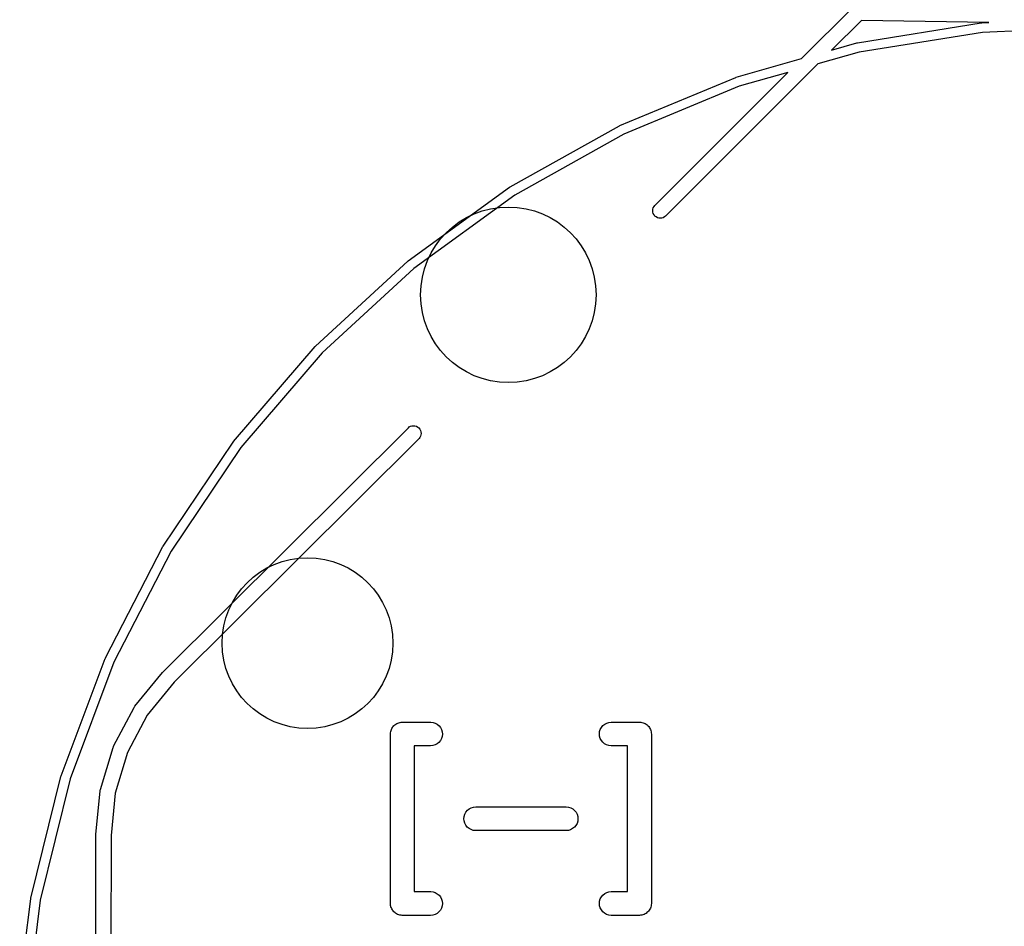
# Model space of a CAD drawing. Extents: x 4.93 to 6.76, y -5.59 to -2.93.
# Tile 6 of 29: x 5.3 to 5.71, y -4.26 to -3.88. Entities that reach past the tile are written whole.
import ezdxf

# ---------------------------------------------------------------- set-up
doc = ezdxf.new("R2010")
doc.units = 0
doc.header["$MEASUREMENT"] = 0
doc.layers.add('BLACK', color=7, linetype='CONTINUOUS')

msp = doc.modelspace()

# ---------------------------------------------------------------- linework, layer by layer
at = {"layer": 'BLACK', "linetype": 'CONTINUOUS'}
for p, q in [((5.62829, -3.90076), (5.6495, -3.87956)), ((5.65309, -3.88487), (5.64073, -3.89723)), ((5.70601, -3.88579), (5.65309, -3.88487)), ((5.65145, -3.89421), (5.70281, -3.88594)), ((5.70281, -3.88594), (5.70301, -3.88592)), ((5.70281, -3.88594), (5.70281, -3.88594)), ((5.70281, -3.88594), (5.70281, -3.88594)), ((5.70301, -3.88592), (5.70302, -3.88592)), ((5.70302, -3.88592), (5.70304, -3.88592)), ((5.70304, -3.88592), (5.70601, -3.88579)), ((5.75506, -3.88764), (5.70332, -3.88985)), ((5.70332, -3.88985), (5.65219, -3.89807)), ((5.64073, -3.89723), (5.65123, -3.89426)), ((5.65123, -3.89425), (5.65142, -3.89421)), ((5.65123, -3.89426), (5.65123, -3.89425)), ((5.65123, -3.89426), (5.65123, -3.89426)), ((5.65142, -3.89421), (5.65144, -3.89421)), ((5.65144, -3.89421), (5.65145, -3.89421)), ((5.60118, -3.90845), (5.62829, -3.90076)), ((5.65219, -3.89807), (5.63501, -3.90295)), ((5.63501, -3.90295), (5.5718, -3.96616)), ((5.55292, -3.92847), (5.60096, -3.90853)), ((5.56735, -3.9617), (5.62258, -3.90648)), ((5.60096, -3.90853), (5.60097, -3.90853)), ((5.60097, -3.90853), (5.60115, -3.90846)), ((5.60097, -3.90853), (5.60097, -3.90853)), ((5.60115, -3.90846), (5.60117, -3.90846)), ((5.60117, -3.90846), (5.60118, -3.90845)), ((5.62258, -3.90648), (5.60237, -3.91221)), ((5.60237, -3.91221), (5.55454, -3.93206)), ((5.50732, -3.95398), (5.55271, -3.92857)), ((5.55271, -3.92857), (5.55271, -3.92857)), ((5.55271, -3.92857), (5.55272, -3.92857)), ((5.55272, -3.92857), (5.55289, -3.92848)), ((5.55289, -3.92848), (5.55291, -3.92848)), ((5.55291, -3.92848), (5.55292, -3.92847)), ((5.55454, -3.93206), (5.50935, -3.95736)), ((5.46502, -3.98464), (5.50713, -3.95411)), ((5.50713, -3.95411), (5.5073, -3.954)), ((5.5073, -3.954), (5.50731, -3.95399)), ((5.50731, -3.95399), (5.50732, -3.95398)), ((5.50935, -3.95736), (5.46742, -3.98776)), ((5.56658, -3.9632), (5.56676, -3.96261)), ((5.56676, -3.96261), (5.56706, -3.96206)), ((5.56706, -3.96206), (5.56735, -3.9617)), ((5.56652, -3.96382), (5.56658, -3.9632)), ((5.56658, -3.96444), (5.56652, -3.96382)), ((5.56676, -3.96503), (5.56658, -3.96444)), ((5.56706, -3.96558), (5.56676, -3.96503)), ((5.56745, -3.96606), (5.56706, -3.96558)), ((5.56793, -3.96645), (5.56745, -3.96606)), ((5.56848, -3.96674), (5.56793, -3.96645)), ((5.56907, -3.96692), (5.56848, -3.96674)), ((5.56969, -3.96699), (5.56907, -3.96692)), ((5.5703, -3.96692), (5.56969, -3.96699)), ((5.5709, -3.96674), (5.5703, -3.96692)), ((5.57145, -3.96645), (5.5709, -3.96674)), ((5.5718, -3.96616), (5.57145, -3.96645)), ((5.42657, -4.02002), (5.46484, -3.98478)), ((5.46484, -3.98478), (5.46499, -3.98466)), ((5.46484, -3.98478), (5.46484, -3.98478)), ((5.46484, -3.98478), (5.46484, -3.98478)), ((5.46499, -3.98466), (5.465, -3.98465)), ((5.465, -3.98465), (5.46502, -3.98464)), ((5.46742, -3.98776), (5.42932, -4.02284)), ((5.39252, -4.05965), (5.42641, -4.02019)), ((5.42641, -4.02018), (5.42655, -4.02004)), ((5.42641, -4.02019), (5.42641, -4.02018)), ((5.42641, -4.02019), (5.42641, -4.02019)), ((5.42655, -4.02004), (5.42656, -4.02003)), ((5.42656, -4.02003), (5.42657, -4.02002)), ((5.42932, -4.02284), (5.39558, -4.06213)), ((5.36346, -4.15501), (5.4651, -4.05388)), ((5.4651, -4.05388), (5.46546, -4.05358)), ((5.46546, -4.05358), (5.46601, -4.05329)), ((5.46601, -4.05329), (5.4666, -4.05311)), ((5.4666, -4.05311), (5.46722, -4.05305)), ((5.46722, -4.05305), (5.46784, -4.05312)), ((5.46784, -4.05312), (5.46843, -4.0533)), ((5.46843, -4.0533), (5.46898, -4.05359)), ((5.46898, -4.05359), (5.46946, -4.05399)), ((5.46946, -4.05399), (5.46985, -4.05447)), ((5.46985, -4.05447), (5.47014, -4.05501)), ((5.47031, -4.05684), (5.47013, -4.05744)), ((5.47014, -4.05501), (5.47032, -4.05561)), ((5.47038, -4.05623), (5.47031, -4.05684)), ((5.47032, -4.05561), (5.47038, -4.05623)), ((5.36332, -4.10298), (5.39238, -4.05983)), ((5.46954, -4.05834), (5.3681, -4.15929)), ((5.39238, -4.05983), (5.3925, -4.05967)), ((5.39238, -4.05983), (5.39238, -4.05983)), ((5.39238, -4.05983), (5.39238, -4.05983)), ((5.3925, -4.05967), (5.39251, -4.05966)), ((5.39251, -4.05966), (5.39252, -4.05965)), ((5.46984, -4.05798), (5.46954, -4.05834)), ((5.47013, -4.05744), (5.46984, -4.05798)), ((5.39558, -4.06213), (5.36665, -4.10508)), ((5.33938, -4.14942), (5.3632, -4.10318)), ((5.36665, -4.10508), (5.34293, -4.15112)), ((5.3632, -4.10318), (5.36321, -4.10317)), ((5.3632, -4.10318), (5.3632, -4.10318)), ((5.36321, -4.10317), (5.3633, -4.103)), ((5.3633, -4.103), (5.36331, -4.10299)), ((5.36331, -4.10299), (5.36332, -4.10298)), ((5.32102, -4.19833), (5.33929, -4.14963)), ((5.33929, -4.14963), (5.33937, -4.14944)), ((5.33937, -4.14943), (5.33938, -4.14942)), ((5.33937, -4.14944), (5.33937, -4.14943)), ((5.34293, -4.15112), (5.32475, -4.19961)), ((5.36326, -4.15525), (5.36334, -4.15515)), ((5.36334, -4.15515), (5.36339, -4.1551)), ((5.36339, -4.1551), (5.36346, -4.15501)), ((5.35166, -4.16944), (5.36313, -4.15538)), ((5.36313, -4.15538), (5.36316, -4.15535)), ((5.36316, -4.15535), (5.36326, -4.15525)), ((5.36792, -4.15948), (5.35674, -4.17318)), ((5.36803, -4.15936), (5.36792, -4.15948)), ((5.3681, -4.15929), (5.36803, -4.15936)), ((5.3428, -4.18598), (5.35132, -4.16995)), ((5.35132, -4.16995), (5.35134, -4.16992)), ((5.35134, -4.16992), (5.35151, -4.16968)), ((5.35151, -4.16968), (5.35166, -4.16944)), ((5.35674, -4.17318), (5.34851, -4.18866)), ((5.45778, -4.17994), (5.45792, -4.1795)), ((5.45792, -4.1795), (5.45806, -4.17905)), ((5.45806, -4.17905), (5.45807, -4.17904)), ((5.45807, -4.17904), (5.45808, -4.17902)), ((5.45808, -4.17902), (5.4583, -4.17862)), ((5.4583, -4.17862), (5.45852, -4.17821)), ((5.45852, -4.17821), (5.45853, -4.1782)), ((5.45853, -4.1782), (5.45854, -4.17818)), ((5.45854, -4.17818), (5.45884, -4.17783)), ((5.45884, -4.17783), (5.45913, -4.17747)), ((5.45913, -4.17747), (5.45914, -4.17746)), ((5.45914, -4.17746), (5.45916, -4.17745)), ((5.45916, -4.17745), (5.45952, -4.17715)), ((5.45952, -4.17715), (5.45988, -4.17686)), ((5.45988, -4.17686), (5.45989, -4.17685)), ((5.45989, -4.17685), (5.4599, -4.17684)), ((5.4599, -4.17684), (5.46032, -4.17663)), ((5.46032, -4.17663), (5.46072, -4.17641)), ((5.46072, -4.17641), (5.46074, -4.17641)), ((5.46074, -4.17641), (5.46075, -4.1764)), ((5.46075, -4.1764), (5.4612, -4.17627)), ((5.4612, -4.17627), (5.46164, -4.17613)), ((5.46164, -4.17613), (5.46166, -4.17613)), ((5.46166, -4.17613), (5.46168, -4.17613)), ((5.46168, -4.17613), (5.46214, -4.17609)), ((5.46214, -4.17609), (5.4626, -4.17604)), ((5.4626, -4.17604), (5.47432, -4.17604)), ((5.47432, -4.17604), (5.47438, -4.17604)), ((5.47438, -4.17604), (5.47534, -4.17615)), ((5.47534, -4.17615), (5.47625, -4.17644)), ((5.47625, -4.17644), (5.4771, -4.1769)), ((5.4771, -4.1769), (5.47783, -4.17752)), ((5.47783, -4.17752), (5.47843, -4.17827)), ((5.47843, -4.17827), (5.47888, -4.17912)), ((5.47888, -4.17912), (5.47915, -4.18004)), ((5.54449, -4.17997), (5.54477, -4.17905)), ((5.54477, -4.17905), (5.54523, -4.17821)), ((5.54523, -4.17821), (5.54584, -4.17747)), ((5.54584, -4.17747), (5.54658, -4.17686)), ((5.54658, -4.17686), (5.54743, -4.17641)), ((5.54743, -4.17641), (5.54835, -4.17613)), ((5.54835, -4.17613), (5.54931, -4.17604)), ((5.54931, -4.17604), (5.56102, -4.17604)), ((5.56102, -4.17604), (5.56106, -4.17604)), ((5.56106, -4.17604), (5.56106, -4.17604)), ((5.56106, -4.17604), (5.56106, -4.17604)), ((5.56106, -4.17604), (5.56109, -4.17604)), ((5.56109, -4.17604), (5.56155, -4.17609)), ((5.56155, -4.17609), (5.56201, -4.17614)), ((5.56201, -4.17614), (5.56203, -4.17615)), ((5.56203, -4.17615), (5.56205, -4.17615)), ((5.56205, -4.17615), (5.56249, -4.17629)), ((5.56249, -4.17629), (5.56293, -4.17643)), ((5.56293, -4.17643), (5.56295, -4.17643)), ((5.56295, -4.17643), (5.56296, -4.17644)), ((5.56296, -4.17644), (5.56337, -4.17666)), ((5.56337, -4.17666), (5.56378, -4.17688)), ((5.56378, -4.17688), (5.56379, -4.17689)), ((5.56379, -4.17689), (5.5638, -4.1769)), ((5.5638, -4.1769), (5.56416, -4.1772)), ((5.56416, -4.1772), (5.56452, -4.17749)), ((5.56452, -4.17749), (5.56453, -4.17751)), ((5.56453, -4.17751), (5.56454, -4.17752)), ((5.56454, -4.17752), (5.56483, -4.17788)), ((5.56483, -4.17788), (5.56512, -4.17824)), ((5.56512, -4.17824), (5.56513, -4.17825)), ((5.56513, -4.17825), (5.56514, -4.17827)), ((5.56514, -4.17827), (5.56536, -4.17868)), ((5.56536, -4.17868), (5.56557, -4.17909)), ((5.56557, -4.17909), (5.56558, -4.1791)), ((5.56558, -4.1791), (5.56559, -4.17912)), ((5.56559, -4.17912), (5.56572, -4.17956)), ((5.56572, -4.17956), (5.56585, -4.18001)), ((5.45768, -4.18089), (5.45773, -4.18043)), ((5.45768, -4.18093), (5.45768, -4.18089)), ((5.45768, -4.18096), (5.45768, -4.18093)), ((5.45768, -4.18093), (5.45768, -4.18093)), ((5.45768, -4.18093), (5.45768, -4.18093)), ((5.45768, -4.25127), (5.45768, -4.18096)), ((5.45773, -4.18043), (5.45778, -4.17997)), ((5.45778, -4.17996), (5.45778, -4.17994)), ((5.45778, -4.17997), (5.45778, -4.17996)), ((5.4784, -4.18371), (5.47778, -4.18445)), ((5.47885, -4.18287), (5.4784, -4.18371)), ((5.47914, -4.18195), (5.47885, -4.18287)), ((5.47924, -4.181), (5.47914, -4.18195)), ((5.47915, -4.18004), (5.47924, -4.181)), ((5.54439, -4.18093), (5.54449, -4.17997)), ((5.54447, -4.18188), (5.54439, -4.18093)), ((5.54474, -4.18281), (5.54447, -4.18188)), ((5.54519, -4.18366), (5.54474, -4.18281)), ((5.54579, -4.1844), (5.54519, -4.18366)), ((5.56585, -4.18001), (5.56585, -4.18002)), ((5.56585, -4.18002), (5.56586, -4.18004)), ((5.56586, -4.18004), (5.5659, -4.1805)), ((5.5659, -4.1805), (5.56594, -4.18096)), ((5.56594, -4.18096), (5.56594, -4.25127)), ((5.33732, -4.20392), (5.34257, -4.18655)), ((5.34257, -4.18655), (5.34258, -4.1865)), ((5.34258, -4.1865), (5.3427, -4.18624)), ((5.3427, -4.18624), (5.3428, -4.18598)), ((5.47432, -4.18588), (5.46752, -4.18588)), ((5.46752, -4.18588), (5.46752, -4.24634)), ((5.47527, -4.18579), (5.47432, -4.18588)), ((5.47619, -4.18551), (5.47527, -4.18579)), ((5.47704, -4.18506), (5.47619, -4.18551)), ((5.47778, -4.18445), (5.47704, -4.18506)), ((5.54653, -4.18502), (5.54579, -4.1844)), ((5.54737, -4.18549), (5.54653, -4.18502)), ((5.54828, -4.18578), (5.54737, -4.18549)), ((5.54924, -4.18588), (5.54828, -4.18578)), ((5.54931, -4.18588), (5.54924, -4.18588)), ((5.5561, -4.18588), (5.54931, -4.18588)), ((5.5561, -4.24634), (5.5561, -4.18588)), ((5.34851, -4.18866), (5.34344, -4.20544)), ((5.30849, -4.24906), (5.32095, -4.19855)), ((5.32475, -4.19961), (5.31234, -4.24989)), ((5.32095, -4.19855), (5.32101, -4.19836)), ((5.32101, -4.19835), (5.32102, -4.19833)), ((5.32101, -4.19836), (5.32101, -4.19835)), ((5.33721, -4.20448), (5.33727, -4.2042)), ((5.33727, -4.2042), (5.33732, -4.20392)), ((5.33543, -4.22258), (5.33721, -4.20452)), ((5.33721, -4.20452), (5.33721, -4.20448)), ((5.34344, -4.20544), (5.34172, -4.22304)), ((5.4896, -4.21262), (5.49034, -4.21201)), ((5.49034, -4.21201), (5.49119, -4.21156)), ((5.49119, -4.21156), (5.49211, -4.21129)), ((5.49211, -4.21129), (5.49306, -4.21119)), ((5.49306, -4.21119), (5.53056, -4.21119)), ((5.53056, -4.21119), (5.53063, -4.21119)), ((5.53063, -4.21119), (5.53158, -4.2113)), ((5.53158, -4.2113), (5.5325, -4.21159)), ((5.5325, -4.21159), (5.53334, -4.21205)), ((5.53334, -4.21205), (5.53407, -4.21267)), ((5.48814, -4.21608), (5.48824, -4.21512)), ((5.48823, -4.21704), (5.48814, -4.21608)), ((5.48824, -4.21512), (5.48853, -4.21421)), ((5.48853, -4.21421), (5.48898, -4.21336)), ((5.48898, -4.21336), (5.4896, -4.21262)), ((5.53407, -4.21267), (5.53468, -4.21342)), ((5.53468, -4.21342), (5.53512, -4.21427)), ((5.53512, -4.21427), (5.53539, -4.21519)), ((5.53548, -4.21615), (5.53538, -4.2171)), ((5.53539, -4.21519), (5.53548, -4.21615)), ((5.4885, -4.21796), (5.48823, -4.21704)), ((5.48895, -4.21881), (5.4885, -4.21796)), ((5.48955, -4.21956), (5.48895, -4.21881)), ((5.49028, -4.22017), (5.48955, -4.21956)), ((5.49112, -4.22064), (5.49028, -4.22017)), ((5.53328, -4.22021), (5.53243, -4.22066)), ((5.53403, -4.21961), (5.53328, -4.22021)), ((5.53464, -4.21887), (5.53403, -4.21961)), ((5.5351, -4.21802), (5.53464, -4.21887)), ((5.53538, -4.2171), (5.5351, -4.21802)), ((5.33539, -4.32179), (5.33542, -4.22273)), ((5.33542, -4.22273), (5.33543, -4.22258)), ((5.33543, -4.22258), (5.33543, -4.22258)), ((5.34172, -4.22304), (5.34169, -4.32148)), ((5.49204, -4.22093), (5.49112, -4.22064)), ((5.49299, -4.22103), (5.49204, -4.22093)), ((5.49306, -4.22103), (5.49299, -4.22103)), ((5.53056, -4.22103), (5.49306, -4.22103)), ((5.53151, -4.22094), (5.53056, -4.22103)), ((5.53243, -4.22066), (5.53151, -4.22094)), ((5.30845, -4.24928), (5.30848, -4.24909)), ((5.30848, -4.24909), (5.30849, -4.24907)), ((5.30849, -4.24907), (5.30849, -4.24906)), ((5.46752, -4.24634), (5.47432, -4.24634)), ((5.47432, -4.24634), (5.47438, -4.24634)), ((5.47438, -4.24634), (5.47534, -4.24645)), ((5.47534, -4.24645), (5.47625, -4.24674)), ((5.47625, -4.24674), (5.4771, -4.2472)), ((5.4771, -4.2472), (5.47783, -4.24782)), ((5.47783, -4.24782), (5.47843, -4.24857)), ((5.47843, -4.24857), (5.47888, -4.24942)), ((5.54477, -4.24936), (5.54523, -4.24851)), ((5.54523, -4.24851), (5.54584, -4.24777)), ((5.54584, -4.24777), (5.54658, -4.24717)), ((5.54658, -4.24717), (5.54743, -4.24672)), ((5.54743, -4.24672), (5.54835, -4.24644)), ((5.54835, -4.24644), (5.54931, -4.24634)), ((5.54931, -4.24634), (5.5561, -4.24634)), ((5.30383, -4.28609), (5.30845, -4.24928)), ((5.31234, -4.24989), (5.30732, -4.28988)), ((5.30845, -4.24928), (5.30845, -4.24928)), ((5.30845, -4.24928), (5.30845, -4.24928)), ((5.45772, -4.25172), (5.45768, -4.25127)), ((5.45776, -4.25219), (5.45772, -4.25172)), ((5.45777, -4.2522), (5.45776, -4.25219)), ((5.45777, -4.25222), (5.45777, -4.2522)), ((5.4579, -4.25266), (5.45777, -4.25222)), ((5.45804, -4.25311), (5.4579, -4.25266)), ((5.45804, -4.25312), (5.45804, -4.25311)), ((5.45805, -4.25314), (5.45804, -4.25312)), ((5.45827, -4.25355), (5.45805, -4.25314)), ((5.47885, -4.25317), (5.4784, -4.25402)), ((5.47914, -4.25225), (5.47885, -4.25317)), ((5.47888, -4.24942), (5.47915, -4.25034)), ((5.47924, -4.2513), (5.47914, -4.25225)), ((5.47915, -4.25034), (5.47924, -4.2513)), ((5.54439, -4.25123), (5.54449, -4.25028)), ((5.54447, -4.25219), (5.54439, -4.25123)), ((5.54474, -4.25311), (5.54447, -4.25219)), ((5.54449, -4.25028), (5.54477, -4.24936)), ((5.54519, -4.25396), (5.54474, -4.25311)), ((5.56555, -4.2532), (5.56532, -4.25361)), ((5.56556, -4.25317), (5.56555, -4.25319)), ((5.56555, -4.25319), (5.56555, -4.2532)), ((5.5657, -4.25273), (5.56556, -4.25317)), ((5.56584, -4.25229), (5.5657, -4.25273)), ((5.56589, -4.25179), (5.56584, -4.25225)), ((5.56584, -4.25225), (5.56584, -4.25227)), ((5.56584, -4.25227), (5.56584, -4.25229)), ((5.56594, -4.25133), (5.56589, -4.25179)), ((5.56594, -4.25127), (5.56594, -4.2513)), ((5.56594, -4.2513), (5.56594, -4.2513)), ((5.56594, -4.2513), (5.56594, -4.2513)), ((5.56594, -4.2513), (5.56594, -4.25133)), ((5.45848, -4.25396), (5.45827, -4.25355)), ((5.45849, -4.25397), (5.45848, -4.25396)), ((5.4585, -4.25399), (5.45849, -4.25397)), ((5.45879, -4.25435), (5.4585, -4.25399)), ((5.45908, -4.25471), (5.45879, -4.25435)), ((5.4591, -4.25472), (5.45908, -4.25471)), ((5.45911, -4.25473), (5.4591, -4.25472)), ((5.45946, -4.25503), (5.45911, -4.25473)), ((5.45982, -4.25533), (5.45946, -4.25503)), ((5.45983, -4.25533), (5.45982, -4.25533)), ((5.45985, -4.25535), (5.45983, -4.25533)), ((5.46025, -4.25557), (5.45985, -4.25535)), ((5.46066, -4.25579), (5.46025, -4.25557)), ((5.46068, -4.25579), (5.46066, -4.25579)), ((5.46069, -4.2558), (5.46068, -4.25579)), ((5.46113, -4.25594), (5.46069, -4.2558)), ((5.46158, -4.25608), (5.46113, -4.25594)), ((5.46159, -4.25608), (5.46158, -4.25608)), ((5.46161, -4.25609), (5.46159, -4.25608)), ((5.46207, -4.25613), (5.46161, -4.25609)), ((5.46253, -4.25619), (5.46207, -4.25613)), ((5.46256, -4.25619), (5.46253, -4.25619)), ((5.46257, -4.25619), (5.46256, -4.25619)), ((5.46256, -4.25619), (5.46256, -4.25619)), ((5.4626, -4.25619), (5.46257, -4.25619)), ((5.47432, -4.25619), (5.4626, -4.25619)), ((5.47527, -4.25609), (5.47432, -4.25619)), ((5.47619, -4.25582), (5.47527, -4.25609)), ((5.47704, -4.25536), (5.47619, -4.25582)), ((5.47778, -4.25476), (5.47704, -4.25536)), ((5.4784, -4.25402), (5.47778, -4.25476)), ((5.54579, -4.25471), (5.54519, -4.25396)), ((5.54653, -4.25533), (5.54579, -4.25471)), ((5.54737, -4.25579), (5.54653, -4.25533)), ((5.54828, -4.25608), (5.54737, -4.25579)), ((5.54924, -4.25619), (5.54828, -4.25608)), ((5.54931, -4.25619), (5.54924, -4.25619)), ((5.56102, -4.25619), (5.54931, -4.25619)), ((5.56148, -4.25614), (5.56102, -4.25619)), ((5.56195, -4.2561), (5.56148, -4.25614)), ((5.56196, -4.25609), (5.56195, -4.2561)), ((5.56198, -4.25609), (5.56196, -4.25609)), ((5.56242, -4.25596), (5.56198, -4.25609)), ((5.56287, -4.25583), (5.56242, -4.25596)), ((5.56288, -4.25582), (5.56287, -4.25583)), ((5.5629, -4.25582), (5.56288, -4.25582)), ((5.56331, -4.2556), (5.5629, -4.25582)), ((5.56372, -4.25538), (5.56331, -4.2556)), ((5.56373, -4.25537), (5.56372, -4.25538)), ((5.56375, -4.25536), (5.56373, -4.25537)), ((5.5641, -4.25507), (5.56375, -4.25536)), ((5.56447, -4.25478), (5.5641, -4.25507)), ((5.56448, -4.25477), (5.56447, -4.25478)), ((5.56449, -4.25476), (5.56448, -4.25477)), ((5.56479, -4.2544), (5.56449, -4.25476)), ((5.56508, -4.25405), (5.56479, -4.2544)), ((5.56509, -4.25403), (5.56508, -4.25405)), ((5.5651, -4.25402), (5.56509, -4.25403)), ((5.56532, -4.25361), (5.5651, -4.25402))]:
    msp.add_line(p, q, dxfattribs=at)
at = {"layer": 'BLACK'}
for centre, radius in [((5.5066, -3.99873), 0.03642), ((5.42327, -4.14323), 0.03543)]:
    msp.add_circle(centre, radius, dxfattribs=at)

doc.saveas('drawing.dxf')
